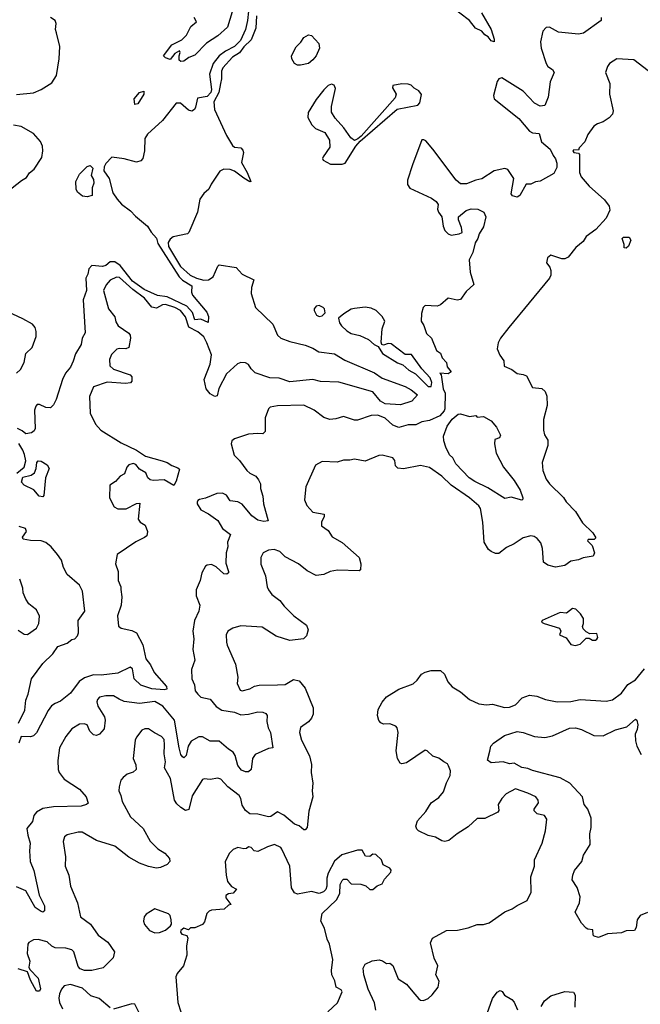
# Model space of a CAD drawing. Extents: x 1690054 to 1842981, y 782881 to 914114.
# Tile 17 of 256: x 1699785 to 1703827, y 811504 to 817920. Entities that reach past the tile are written whole.
import ezdxf

# ---------------------------------------------------------------- set-up
doc = ezdxf.new("R2010")
doc.units = 0

msp = doc.modelspace()

# ---------------------------------------------------------------- linework, layer by layer
at = {"layer": '0CON10XD'}
for points in [[(1701281.1, 818035), (1701268, 817915), (1701255, 817855.4), (1701223.9, 817785), (1701185, 817744.6), (1701125.1, 817714.9), (1701084.5, 817685), (1701044.6, 817635), (1701020.6, 817565), (1701035.2, 817465), (1701030, 817445), (1701005, 817418.9), (1700942.3, 817407.7), (1700930.3, 817349.7), (1700923.8, 817335), (1700907, 817323), (1700885, 817331.1), (1700831.8, 817375), (1700805, 817375.3), (1700715, 817262.5), (1700616.8, 817173.2), (1700599.1, 817145), (1700598.2, 817065), (1700586, 817015), (1700575, 817000), (1700545, 816990.8), (1700465, 817012), (1700385, 817023.1), (1700345, 816982.8), (1700335, 816961.4), (1700333.6, 816935), (1700368, 816885), (1700391.8, 816791.8), (1700419.5, 816749.5), (1700447.8, 816717.8), (1700506.4, 816675), (1700538.9, 816638.9), (1700618.4, 816575), (1700642.3, 816535), (1700675.9, 816495.9), (1700685, 816462.4), (1700823.8, 816245), (1700845, 816222.4), (1700905.7, 816185), (1700903.2, 816145), (1700911.5, 816125), (1701004.7, 816014.7), (1701014.4, 815985.6), (1701012.5, 815947.5), (1700965, 815968.9), (1700926.7, 815965), (1700910.7, 816010.7), (1700872.6, 816052.6), (1700745, 816113.7), (1700682.8, 816122.8), (1700595, 816162.7), (1700520.6, 816215), (1700439, 816319), (1700405, 816342.1), (1700375, 816340.9), (1700345, 816317.8), (1700325, 816311.5), (1700255, 816318.1), (1700235, 816297.1), (1700229.2, 816260.8), (1700216.5, 816235), (1700220.2, 816155), (1700197.8, 816095), (1700211.7, 815878.3), (1700191.4, 815845), (1700185, 815802.5), (1700148.5, 815741.5), (1700133.8, 815695), (1700116.7, 815655), (1700084.2, 815615.8), (1700064.1, 815575.9), (1700023.3, 815445), (1700005, 815410), (1699985, 815390), (1699955, 815392.5), (1699915, 815412.5), (1699898.3, 815411.7), (1699889.3, 815400.7), (1699882.5, 815375), (1699885.7, 815255), (1699880.3, 815239.7), (1699862.6, 815227.4), (1699825, 815220.7), (1699800.9, 815240.9), (1699769.7, 815255)], [(1702793.5, 817965), (1702854.8, 817855), (1702876.2, 817793.8), (1702875, 817774.5), (1702855, 817781.8), (1702837, 817807), (1702815, 817821.1), (1702794.2, 817845), (1702754.1, 817864.1), (1702715, 817914.4), (1702589.2, 818009.2)], [(1701168.4, 817971.6), (1701138.1, 817871.9), (1701075, 817814.4), (1701002.2, 817767.8), (1700925, 817689.2), (1700886.8, 817673.2), (1700855, 817650), (1700835, 817646.7)], [(1701328.2, 817945), (1701323.7, 817865), (1701291.8, 817788.2), (1701245, 817743.1), (1701215.6, 817704.4), (1701171.2, 817675), (1701108.6, 817605), (1701098.4, 817585), (1701099.7, 817535), (1701092.9, 817505)], [(1699765, 817432), (1699875, 817442.5), (1699925, 817463.8), (1699995, 817507.5), (1700025.7, 817555), (1700042.7, 817665), (1700045.7, 817745.7), (1700025.6, 817835), (1700018.9, 817855), (1700021.8, 817895), (1700016.9, 817915), (1699985, 817934.3)], [(1703573.1, 817935), (1703572.9, 817915), (1703457.2, 817832.8), (1703424.1, 817825.9), (1703295, 817837.7), (1703235, 817870.8), (1703215, 817868.8), (1703192, 817845), (1703176.2, 817775), (1703181.2, 817735), (1703213.5, 817635), (1703225, 817615.7), (1703254.2, 817594.2), (1703266.7, 817575), (1703239.4, 817515), (1703226.2, 817415), (1703205, 817360), (1703175, 817356.2), (1703138.8, 817375), (1703063.4, 817453.4), (1702925, 817541.2), (1702905.6, 817534.4), (1702895, 817517.8), (1702870.6, 817425), (1702876.1, 817405), (1703036.2, 817276.2), (1703105, 817193.7), (1703125, 817182.5), (1703167.6, 817177.6), (1703184.6, 817124.6), (1703239.4, 817075), (1703260.4, 817035), (1703275, 817013.8), (1703284, 816985), (1703283.3, 816956.7), (1703263, 816917), (1703175, 816867.5), (1703145, 816862.5), (1703115, 816847.5), (1703083, 816847), (1703042.5, 816775), (1703025, 816762.5), (1702995, 816772.5), (1702986.7, 816785), (1703003.3, 816885), (1702964.1, 816944.1), (1702945, 816949.2), (1702875, 816935.7), (1702795, 816882), (1702755, 816874.2), (1702695, 816850), (1702655, 816850), (1702627.5, 816875), (1702476.4, 817076.4), (1702429.3, 817129.3), (1702417, 817137), (1702405, 817136.2), (1702342.6, 816975), (1702311.7, 816875), (1702311.5, 816845), (1702325, 816822.8), (1702466.9, 816756.9), (1702497.1, 816735), (1702510.8, 816715), (1702505.8, 816685), (1702512.5, 816665), (1702534.5, 816635), (1702542.1, 816575), (1702555, 816546), (1702575, 816524), (1702595, 816516.7), (1702646.4, 816523.6), (1702666.2, 816533.8), (1702663.3, 816565), (1702643.3, 816615), (1702642.5, 816635), (1702693, 816677), (1702725, 816686.7), (1702770, 816685), (1702807.5, 816665), (1702820, 816635), (1702805, 816570), (1702777.5, 816525), (1702770, 816495), (1702752.5, 816465), (1702736.4, 816403.6), (1702712.5, 816355), (1702720, 816275), (1702743.3, 816195), (1702691.9, 816148.1), (1702655, 816096), (1702635, 816091.2), (1702575, 816105.8), (1702525, 816062), (1702505, 816052), (1702425, 816056.7), (1702413.3, 816045), (1702401.2, 816005), (1702400, 815955), (1702416.9, 815926.9), (1702434.4, 815874.4), (1702467.8, 815845), (1702499.7, 815765), (1702526.4, 815746.4), (1702536.6, 815716.6), (1702564.4, 815685), (1702568.6, 815658.6), (1702595.5, 815625.5), (1702575, 815612.5), (1702522.5, 815617.5), (1702530, 815605), (1702543.8, 815515), (1702556.1, 815486.1), (1702554.5, 815385), (1702549.6, 815370.4), (1702521.5, 815338.5), (1702455, 815308.5), (1702405, 815299.6), (1702365, 815280.4), (1702315, 815279.6), (1702255, 815262.8), (1702215, 815278.2), (1702165, 815323.8), (1702117.5, 815342.5), (1702075, 815340), (1701985, 815309.2), (1701965, 815309.2), (1701895, 815334), (1701845, 815318.6), (1701804.3, 815314.3), (1701765, 815327.5), (1701704, 815375), (1701635, 815408.2), (1701465, 815402.9), (1701416, 815394), (1701405.9, 815384.1), (1701384.3, 815325.7), (1701383.9, 815236.1), (1701368.3, 815221.7), (1701335, 815224), (1701275, 815218.1), (1701185, 815189.2), (1701166.2, 815175), (1701162, 815155), (1701182, 815082), (1701216.8, 815046.8), (1701265, 814982.5), (1701284.6, 814964.6), (1701322, 814945), (1701341.3, 814921.3), (1701354, 814895), (1701354.2, 814865), (1701368, 814815), (1701373.1, 814765), (1701403.8, 814655), (1701375, 814648.9), (1701335, 814659.4), (1701297.7, 814687.7), (1701235, 814762.7), (1701205, 814777.7), (1701156.2, 814785), (1701131.1, 814821.1), (1701105, 814834.5), (1701068, 814832), (1700995, 814802), (1700956.1, 814793.9), (1700945, 814786.7), (1700941.2, 814775), (1700941.2, 814765), (1700965, 814726.2), (1701015, 814700), (1701075, 814656.2), (1701105, 814604.2), (1701157.5, 814565), (1701138.8, 814515), (1701141.2, 814485), (1701130, 814445), (1701128.3, 814378.3), (1701145.7, 814325), (1701145.6, 814314.4), (1701135, 814306.2), (1701115, 814310), (1701065, 814354.2), (1701035, 814370), (1701005, 814366), (1700995, 814358), (1700970.4, 814315), (1700960, 814265), (1700934.4, 814205.6), (1700933.4, 814165), (1700957.7, 814105), (1700950.7, 814065), (1700924.6, 814005), (1700912.7, 813935), (1700919.1, 813885), (1700913.6, 813815), (1700925.6, 813745.6), (1700903.2, 813685), (1700905.9, 813625), (1700924.5, 813585), (1700927.1, 813547.1), (1700944.2, 813525), (1700965.7, 813505.7), (1701025, 813492.9), (1701065.2, 813445.2), (1701101.4, 813421.4), (1701185, 813406.6), (1701225, 813390.3), (1701275, 813393.9), (1701335, 813409.6), (1701367.6, 813407.6), (1701388.8, 813398.8), (1701396.1, 813386.1), (1701393.9, 813346.1), (1701404, 813305), (1701419.5, 813275), (1701433.8, 813176.2), (1701405, 813170), (1701319.1, 813130.9), (1701301.8, 813105), (1701292.9, 813035), (1701275, 813019.2), (1701255, 813018.9), (1701228.9, 813028.9), (1701205, 813059.4), (1701188.9, 813125), (1701175, 813147.5), (1701145, 813165.5), (1701085, 813218.5), (1701025, 813218.9), (1700975, 813247.3), (1700952.1, 813247.9), (1700901.2, 813218.8), (1700882.4, 813185), (1700870, 813125), (1700855, 813110.8), (1700845, 813115.8), (1700835, 813130.8), (1700823.3, 813175), (1700792.8, 813355), (1700717.4, 813447.4), (1700665, 813476.7), (1700565, 813464.7), (1700465, 813476.7), (1700432, 813492), (1700395, 813513.3), (1700345, 813514.4), (1700305.5, 813504.5), (1700290.7, 813489.3), (1700286.9, 813475), (1700295, 813446.2), (1700337.4, 813377.4), (1700341.5, 813355), (1700335, 813300), (1700305.5, 813264.5), (1700285, 813255.7), (1700265, 813260), (1700242.7, 813282.7), (1700224.5, 813324.5), (1700205, 813331.9), (1700175, 813330), (1700125, 813300), (1700085, 813250), (1700044.6, 813175), (1700032.7, 813092.7), (1700035.4, 813035), (1700042.7, 813015), (1700075, 812971.1), (1700175.5, 812905), (1700218, 812855), (1700230, 812815), (1700220, 812805), (1700185, 812794.4), (1700005, 812791.1), (1699935, 812780), (1699894.5, 812755), (1699876.8, 812735), (1699869.5, 812695), (1699830.6, 812649.4), (1699837, 812605)], [(1700835, 817646.7), (1700823.3, 817655), (1700823.8, 817685), (1700831.2, 817705), (1700825, 817716.2), (1700795, 817698.8), (1700765, 817660), (1700735, 817671.3), (1700722.2, 817685), (1700775, 817756.5), (1700842.1, 817787.9), (1700870.7, 817819.3), (1700900, 817875), (1700937.5, 817905), (1700921.8, 817935)], [(1701595, 817622.5), (1701574.1, 817634.1), (1701556.7, 817665), (1701556.2, 817685), (1701585, 817743.8), (1701616.2, 817773.8), (1701635, 817803.8), (1701665, 817821.2), (1701685, 817816.7), (1701733.3, 817765), (1701737.5, 817735), (1701716.1, 817683.9), (1701695, 817657.5), (1701665, 817633.3), (1701615, 817623.3), (1701595, 817622.5)], [(1703905.6, 817565), (1703785, 817658), (1703675, 817664.2), (1703625.9, 817634.1), (1703613.3, 817615), (1703601.2, 817575), (1703628.8, 817505), (1703626.2, 817435), (1703650, 817325), (1703646.7, 817305), (1703625, 817280), (1703585, 817253.3), (1703548.3, 817241.7), (1703524.1, 817225.9), (1703485, 817172.5), (1703466.1, 817123.9), (1703430, 817085), (1703425, 817070), (1703395, 817072.5), (1703387.5, 817065), (1703395, 817053.3), (1703425, 817050), (1703431.7, 817041.7), (1703430.8, 816925), (1703441.1, 816895), (1703494.3, 816834.3), (1703593.4, 816745), (1703625.4, 816705), (1703627.9, 816677.9), (1703604, 816626), (1703536.8, 816553.2), (1703475, 816507.1), (1703455.2, 816474.8), (1703407.3, 816435), (1703358.3, 816371.7), (1703335, 816362.4), (1703315, 816361.9), (1703245, 816385.8), (1703222.1, 816367.9), (1703215.7, 816335), (1703237.6, 816307.6), (1703244.7, 816285), (1703243.8, 816255), (1703235.7, 816235), (1702970.7, 815915), (1702916.2, 815845), (1702901.8, 815815), (1702895.8, 815775), (1702913, 815733), (1702937.3, 815697.3), (1702941.1, 815661.1), (1702991.2, 815641.2), (1703025, 815614.2), (1703065, 815608.8), (1703085, 815598), (1703125, 815522.1), (1703185, 815516.2), (1703207.9, 815497.9), (1703217.4, 815467.4), (1703219.6, 815405), (1703196.9, 815315), (1703195.9, 815245.9), (1703204.1, 815214.1), (1703225, 815180), (1703225.5, 815145.5), (1703188.9, 815035), (1703191.7, 814981.7), (1703214.3, 814925), (1703236.2, 814895), (1703326.2, 814806.2), (1703345, 814777.8), (1703405, 814715.8), (1703450.8, 814640.8), (1703518.8, 814575), (1703537, 814543), (1703527, 814533), (1703488.3, 814531.7), (1703483.3, 814525), (1703513.8, 814493.8), (1703528.8, 814445), (1703520, 814425), (1703455, 814413.1), (1703425, 814399.4), (1703375, 814392.5), (1703335, 814363.3), (1703275, 814351.4), (1703224.4, 814364.4), (1703195.8, 814385), (1703189.6, 814475), (1703180.3, 814510.3), (1703155, 814539.2), (1703135, 814552.5), (1703115, 814556.9), (1703065, 814542.7), (1703006.5, 814503.5), (1702955, 814480.4), (1702905, 814440.5), (1702885, 814440.9), (1702855, 814454.3), (1702838.3, 814468.3), (1702809.6, 814515), (1702802.5, 814645), (1702785.6, 814735), (1702775, 814752), (1702715.6, 814805), (1702596.1, 814886.1), (1702535, 814944.3), (1702455, 815002), (1702395, 815014.3), (1702285, 814992.9), (1702247.7, 814997.7), (1702232.3, 815012.3), (1702227.3, 815047.3), (1702215, 815063.8), (1702145, 815082), (1702125, 815080), (1702035, 815042.9), (1701965, 815055.6), (1701935, 815048.9), (1701895, 815050), (1701852.9, 815037.1), (1701755, 815041.2), (1701712.3, 815017.7), (1701648, 814875), (1701640.9, 814790.9), (1701656, 814755), (1701695, 814710.8), (1701767.5, 814697.5), (1701767.3, 814682.7), (1701751.2, 814645), (1701751.2, 814621.2), (1701795, 814591.2), (1701820.9, 814550.9), (1701885, 814514), (1701995.5, 814415.5), (1702007.1, 814375), (1702005.6, 814334.4), (1701995, 814328), (1701855, 814332.5), (1701806.9, 814323.1), (1701765, 814303.8), (1701715, 814298.8), (1701658.3, 814328.3), (1701601.2, 814375), (1701515, 814419.2), (1701480, 814455), (1701441.7, 814468.3), (1701405, 814464), (1701371.2, 814445), (1701356.2, 814415), (1701355, 814372.5), (1701385.8, 814295), (1701396, 814225), (1701406, 814205), (1701427.5, 814175), (1701480, 814135), (1701507.6, 814097.6), (1701570, 814035), (1701652, 813975), (1701664.2, 813945), (1701654, 813905), (1701634.3, 813885.7), (1701543.7, 813873.7), (1701455, 813903.3), (1701365, 813961.4), (1701225, 813970), (1701172.5, 813955), (1701140, 813935), (1701129.5, 813910.5), (1701133, 813863), (1701135.8, 813845), (1701190.7, 813720.7), (1701205.6, 813635.6), (1701201.4, 813595), (1701220.9, 813550.9), (1701235, 813547.1), (1701285, 813558.9), (1701314, 813576), (1701345, 813584.3), (1701463.3, 813586.7), (1701515, 813588.7), (1701569.1, 813620.9), (1701605, 813611.9), (1701643.9, 813565), (1701697.5, 813435), (1701695.5, 813395), (1701685, 813369.2), (1701665, 813345.6), (1701615, 813307.5), (1701608.5, 813275), (1701619.5, 813225), (1701672.4, 813122.4), (1701686.4, 813066.4), (1701684.1, 813014.1), (1701693.5, 812945), (1701689.5, 812895), (1701694.1, 812855), (1701668.5, 812761.5), (1701657.9, 812655), (1701645, 812640), (1701635, 812640), (1701605, 812666.1), (1701575, 812678.5), (1701505, 812736.9), (1701465, 812757.5), (1701421.3, 812728.7), (1701405, 812725.6), (1701335, 812743.4), (1701284.2, 812744.2), (1701255.8, 812765.8), (1701235, 812802), (1701225.5, 812845), (1701214.4, 812865), (1701141.3, 812921.3), (1701095, 812970.8), (1701075, 812977.5), (1701025, 812969.2), (1700985.9, 812974.1), (1700975, 812968), (1700908.3, 812861.7), (1700886.9, 812773.1), (1700865, 812767.1), (1700835, 812785.6), (1700809.3, 812809.3), (1700792.9, 812835), (1700767.1, 812975), (1700728, 813045), (1700735.7, 813085), (1700725.4, 813135), (1700729.2, 813195), (1700725, 813229.2), (1700709.5, 813249.5), (1700662.2, 813272.2), (1700625, 813299.2), (1700600.9, 813299.1), (1700580.7, 813289.3), (1700545.8, 813245), (1700538, 813225), (1700523.8, 813105), (1700541.2, 813065), (1700543.8, 813035), (1700525, 813016.2), (1700485, 813003.8), (1700458.3, 812981.7), (1700444, 812965), (1700432, 812922), (1700430, 812895), (1700444.1, 812864.1), (1700452, 812825), (1700505.8, 812725), (1700589.3, 812649.3), (1700635, 812567.5), (1700685, 812516), (1700729.7, 812489.7), (1700760, 812455), (1700763.8, 812435), (1700745.5, 812414.5), (1700702.5, 812395), (1700675, 812391.8), (1700625, 812402.5), (1700565, 812423.2), (1700495, 812463.5), (1700405, 812534.5), (1700285, 812571.5), (1700192, 812625), (1700165, 812625.9), (1700095, 812608.6), (1700076.2, 812595), (1700067.5, 812565), (1700083.1, 812465), (1700081.1, 812405), (1700104.3, 812345), (1700115, 812273.3), (1700161.4, 812165), (1700181.9, 812075), (1700245.4, 812025.4), (1700297.1, 811955), (1700359.5, 811909.5), (1700403.3, 811845), (1700393.6, 811806.4), (1700328.7, 811741.3), (1700253.9, 811723.9), (1700206.5, 811723.5), (1700179.4, 811735), (1700165, 811749.4), (1700138.3, 811845), (1700125, 811858.1), (1700085, 811870.8), (1700015, 811872.1), (1699995, 811882.5), (1699965, 811911.6), (1699905, 811925.3), (1699875, 811923.8), (1699845, 811906.9), (1699838.9, 811895), (1699834.7, 811834.7), (1699850.9, 811785), (1699845.6, 811745), (1699850, 811730), (1699905.4, 811675), (1699921.5, 811605), (1699915, 811589.2), (1699895, 811589.4), (1699855, 811660.8), (1699836.2, 811716.2), (1699775, 811735.8)], [(1701092.9, 817505), (1701082.8, 817445), (1701050.3, 817385), (1701053.4, 817335), (1701132.9, 817165), (1701170.4, 817100.4), (1701185, 817090), (1701224.4, 817084.4), (1701239.4, 817069.4), (1701242.5, 817055), (1701229.8, 816989.8), (1701267.3, 816925), (1701290, 816865), (1701285, 816862.5), (1701245, 816886.2), (1701185, 816933.3), (1701155, 816943.3), (1701115, 816946.2), (1701088.3, 816931.7), (1701031.7, 816848.3), (1701017.5, 816815), (1700983.6, 816786.4), (1700959.3, 816750.7), (1700943.3, 816665), (1700887.3, 816532.7), (1700877.5, 816525), (1700784.7, 816505.3), (1700765, 816489.5), (1700751.6, 816468.4), (1700755, 816441.4), (1700832.4, 816312.4), (1700895.8, 816255), (1700936.7, 816235), (1700985, 816221.9), (1701015, 816225.6), (1701045.1, 816244.9), (1701075, 816314.2), (1701085, 816322), (1701194.6, 816304.6), (1701235, 816260.6), (1701310, 816225), (1701295.7, 816175), (1701291.9, 816135), (1701320.8, 816045), (1701432.9, 815935), (1701464.3, 815865), (1701485, 815845.6), (1701545, 815821.8), (1701645, 815799.1), (1701695, 815778.9), (1701733.3, 815755), (1701835, 815741.4), (1701902.2, 815702.2), (1702095, 815617.8), (1702145, 815583.1), (1702295, 815530), (1702335, 815508.8), (1702376.2, 815475), (1702340, 815435), (1702265, 815410.6), (1702165, 815417.2), (1702135, 815434.7), (1702085, 815495.7), (1701862.7, 815557.3), (1701745, 815562.5), (1701695, 815574.5), (1701545, 815559.5), (1701475, 815583.3), (1701415, 815586.2), (1701318.6, 815618.6), (1701291.6, 815645), (1701275, 815672.9), (1701255, 815682.9), (1701224.7, 815685.3), (1701202.8, 815677.2), (1701132.3, 815612.3), (1701083, 815517), (1701072, 815468), (1701055, 815464.2), (1701025, 815480.8), (1701000.6, 815515), (1700985.6, 815575), (1701025.7, 815674.3), (1701033.9, 815735), (1701004.8, 815815), (1700983.7, 815853.7), (1700945, 815885.7), (1700885.8, 815915.8), (1700865, 815983.6), (1700832.3, 816025), (1700795, 816045.3), (1700735, 816064.8), (1700715, 816061.9), (1700675, 816040), (1700645, 816046.7), (1700597.4, 816105), (1700521.6, 816161.6), (1700435, 816239.3), (1700415, 816242.5), (1700375, 816222.2), (1700348.7, 816191.3), (1700331.4, 816155), (1700363.8, 816035), (1700405, 815983.3), (1700411.7, 815951.7), (1700426, 815925), (1700496.1, 815876.1), (1700505.5, 815865), (1700507.7, 815845), (1700495, 815782.9), (1700475.9, 815774.1), (1700435, 815777.1), (1700417.4, 815772.6), (1700382.6, 815737.4), (1700370.8, 815705), (1700371.5, 815665), (1700395, 815642.5), (1700503.8, 815605), (1700515, 815592.5), (1700516.2, 815565), (1700505.7, 815554.3), (1700475, 815550), (1700355, 815557.7), (1700265, 815526.5), (1700239.5, 815465), (1700243.1, 815355), (1700277.8, 815285), (1700314.4, 815245), (1700445, 815161.5), (1700545, 815115.5), (1700605, 815075.4), (1700713.3, 815045), (1700746.2, 815035), (1700775, 815013.8), (1700815, 815000), (1700825, 814990), (1700805, 814912.5), (1700790, 814885), (1700725, 814921.1), (1700655, 814916.7), (1700635, 814920.8), (1700620, 814935), (1700606, 814966), (1700565, 814990), (1700541.9, 815021.9), (1700525, 815028.8), (1700495, 815019.6), (1700483.3, 815005), (1700468.7, 814961.3), (1700439.4, 814945), (1700409.4, 814910.6), (1700373, 814887), (1700370, 814805), (1700400, 814745), (1700425, 814733.3), (1700478.3, 814731.7), (1700545, 814767.5), (1700568.3, 814768.3), (1700556.2, 814665), (1700570, 814645), (1700601.2, 814625), (1700618, 814585), (1700612.7, 814557.3), (1700598.8, 814545), (1700542.4, 814517.6), (1700418.8, 814435), (1700408.9, 814375), (1700427, 814325), (1700425.9, 814265), (1700443.4, 814225), (1700444, 814206), (1700450.8, 814159.2), (1700446.7, 814105), (1700421.5, 814035), (1700427.7, 813967.7), (1700445, 813955.3), (1700515, 813940.5), (1700545.4, 813925), (1700586.4, 813846.4), (1700606, 813755), (1700638, 813715), (1700660, 813665), (1700740.8, 813575), (1700742.7, 813557.3), (1700725, 813552.2), (1700645, 813558.8), (1700573.8, 813583.8), (1700531.4, 813625), (1700520, 813690), (1700505, 813701.2), (1700425, 813662.5), (1700315, 813648.9), (1700265, 813650), (1700207.9, 813632.1), (1700173.4, 813606.6), (1700115, 813531.9), (1700050.9, 813479.1), (1700016.4, 813463.6), (1699992, 813448), (1699971.3, 813418.7), (1699895, 813272), (1699875, 813254.2), (1699855, 813247.1), (1699795, 813250), (1699780, 813205)], [(1701885, 816978.9), (1701905, 816984.2), (1701974.3, 817095.7), (1702002, 817128), (1702243, 817337), (1702378.3, 817361.7), (1702391.7, 817378.3), (1702403, 817433), (1702385, 817456.7), (1702353.9, 817473.9), (1702335, 817492.5), (1702315, 817500), (1702275, 817502.5), (1702215, 817490), (1702214, 817475), (1702236.9, 817435), (1702230.4, 817409.6), (1702009.7, 817160.3), (1701987.7, 817142.3), (1701965, 817133.3), (1701940.8, 817150.8), (1701895.5, 817215.5), (1701838.7, 817278.7), (1701816.5, 817316.5), (1701815.4, 817355), (1701842.4, 817472.4), (1701833.7, 817493.7), (1701815, 817499.2), (1701795, 817491.2), (1701765, 817462), (1701715, 817398.9), (1701663.8, 817315), (1701661.7, 817281.7), (1701687.5, 817235), (1701711.7, 817211.7), (1701772.5, 817185), (1701803.3, 817135), (1701805, 817090), (1701762.5, 817025), (1701757.5, 817015), (1701762.5, 817005), (1701809.3, 816979.3), (1701885, 816978.9)], [(1700535, 817367.5), (1700531, 817405), (1700565, 817445.5), (1700593.9, 817453.9), (1700594.3, 817435), (1700555, 817372), (1700535, 817367.5)], [(1699705, 816800), (1699797.5, 816872.5), (1699829.5, 816890.5), (1699849, 816921), (1699878.5, 816945), (1699928.7, 817021.3), (1699936.4, 817065), (1699934.5, 817095), (1699919.6, 817125), (1699875, 817177.9), (1699793.6, 817223.6), (1699745, 817232.7)], [(1700225, 816764.7), (1700195, 816770.7), (1700161.6, 816795), (1700152.4, 816815), (1700150, 816865), (1700175, 816912.9), (1700225, 816962.9), (1700245, 816968.9), (1700262.3, 816952.3), (1700251.3, 816905), (1700265, 816878.6), (1700267.6, 816855), (1700257.6, 816825), (1700256.5, 816773.5), (1700225, 816764.7)], [(1703735, 816430), (1703723, 816433), (1703722.5, 816455), (1703710, 816495), (1703718.3, 816501.7), (1703755, 816502.5), (1703766.4, 816483.6), (1703750, 816445), (1703735, 816430)], [(1699765, 815617.1), (1699789.7, 815640.3), (1699813.9, 815686.1), (1699825.8, 815745), (1699867.3, 815782.7), (1699891.4, 815855), (1699892.5, 815887.5), (1699885.8, 815915), (1699868.1, 815935), (1699805, 815971), (1699678.5, 816028.5)], [(1701735, 815986.7), (1701755, 815990), (1701775, 816010), (1701770, 816035), (1701762.5, 816045), (1701735, 816056.7), (1701715, 816052.5), (1701702.5, 816035), (1701702.5, 816025), (1701717.5, 815995), (1701735, 815986.7)], [(1702445, 815528.8), (1702465, 815530), (1702470, 815555), (1702458, 815585), (1702404.1, 815644.1), (1702337.2, 815737.2), (1702295, 815737.1), (1702205, 815808), (1702185, 815809.2), (1702155, 815798.8), (1702143.3, 815803.3), (1702138.8, 815818.8), (1702145.6, 815905), (1702162.5, 815955), (1702146.9, 815985), (1702106.4, 816025), (1702075, 816040.4), (1702034.3, 816045.7), (1701965, 816038.8), (1701945, 816033.3), (1701896.4, 816003.6), (1701862.5, 815975), (1701868.8, 815945), (1701880, 815925), (1701915, 815891.4), (1701944.6, 815874.6), (1702001.3, 815861.3), (1702056.2, 815835), (1702093.2, 815803.2), (1702119.3, 815789.3), (1702148, 815745), (1702245, 815684.5), (1702280, 815670), (1702320.5, 815635), (1702362.3, 815612.3), (1702445, 815528.8)], [(1703055, 814790), (1702985, 814808), (1702945, 814800), (1702835, 814870), (1702749.6, 814909.6), (1702712.7, 814935), (1702624.7, 815025), (1702607, 815065), (1702585.4, 815085.4), (1702561.4, 815135), (1702547, 815175), (1702544.3, 815205), (1702569.1, 815270.9), (1702602.2, 815317.8), (1702641.4, 815348.6), (1702655, 815352.5), (1702715, 815334), (1702755, 815340), (1702765, 815330), (1702805, 815333.3), (1702855, 815306.2), (1702890, 815265), (1702917, 815213), (1702910, 815195), (1702880, 815185), (1702877.5, 815155), (1702889.1, 815095), (1702936, 815005), (1703006.1, 814916.1), (1703045, 814853.5), (1703061.9, 814805), (1703062, 814795), (1703055, 814790)], [(1699765.8, 814964.2), (1699813.5, 815005), (1699824.4, 815045), (1699817.3, 815087.3), (1699805.7, 815115.7), (1699778.4, 815158.4)], [(1699935, 814810), (1699912.5, 814815), (1699876.4, 814856.4), (1699815, 814886.7), (1699797, 814907), (1699805, 814937.8), (1699859, 814951), (1699882.3, 814967.7), (1699893.2, 814995), (1699895.8, 815034.2), (1699905, 815045.7), (1699925, 815043.8), (1699965, 815018.8), (1699976.2, 814995), (1699952.5, 814935), (1699941.7, 814818.3), (1699935, 814810)], [(1699776.9, 813335), (1699818.8, 813421.2), (1699824.8, 813485.2), (1699840.4, 813525), (1699862.2, 813625), (1699935.6, 813725), (1700001.3, 813788.7), (1700034.1, 813835.9), (1700093.4, 813856.6), (1700125, 813880), (1700145, 813886.2), (1700162, 813905), (1700167.1, 813925), (1700166.9, 814005), (1700209.3, 814065), (1700194.2, 814195), (1700175, 814234), (1700094.4, 814305), (1700070.2, 814350.2), (1700058, 814398), (1700031.9, 814435), (1699989.3, 814485), (1699955, 814513.4), (1699925, 814524.8), (1699855, 814525.5), (1699806.7, 814535), (1699802.3, 814547.7), (1699830, 814585), (1699823.3, 814605), (1699782.4, 814617.6)], [(1699775, 813940.8), (1699815, 813916.7), (1699835, 813914.4), (1699895, 813954.3), (1699909.4, 813985), (1699913.8, 814033.8), (1699893.8, 814075), (1699866.7, 814095), (1699845, 814113.1), (1699825, 814143.1), (1699807.3, 814185), (1699806.3, 814215), (1699785, 814274.3)], [(1703405, 813842.5), (1703435, 813850), (1703475, 813890), (1703495, 813890), (1703515, 813877.5), (1703535, 813877.5), (1703545, 813882.5), (1703550, 813895), (1703545, 813920), (1703498.3, 813918.3), (1703475, 813930), (1703455, 813950), (1703450, 813965), (1703457.5, 813985), (1703457, 814017), (1703438.3, 814048.3), (1703408.3, 814078.3), (1703385, 814082.5), (1703346.4, 814053.6), (1703305, 814056.2), (1703187.5, 814005), (1703183.3, 813995), (1703200, 813985), (1703300, 813955), (1703310, 813935), (1703301.7, 813911.7), (1703345, 813892.5), (1703375, 813847.5), (1703405, 813842.5)], [(1702104.3, 811465.7), (1702095, 811513.3), (1702053.6, 811603.6), (1702025.4, 811695), (1702021.5, 811738.5), (1702035, 811766.2), (1702081.7, 811788.3), (1702126.4, 811793.6), (1702148.3, 811788.3), (1702175, 811768.8), (1702195, 811772.5), (1702215, 811757.5), (1702250.2, 811670.2), (1702305, 811634.7), (1702346.4, 811586.3), (1702385, 811539.1), (1702395, 811531.1), (1702415, 811529.4), (1702445, 811542), (1702471.2, 811565), (1702511.2, 811615), (1702518, 811655), (1702496.4, 811696.4), (1702508, 811755), (1702484, 811805), (1702460, 811905), (1702473.8, 811935), (1702565, 811984.6), (1702636.2, 811986.2), (1702707, 812003), (1702765, 812024.4), (1702805, 812024.5), (1702843.3, 812035), (1702944.5, 812105.5), (1702993.3, 812125), (1703025, 812148.8), (1703089.3, 812180.7), (1703115.8, 812235), (1703114.2, 812335), (1703137.5, 812405), (1703138, 812445), (1703187.3, 812555), (1703210, 812635), (1703218.8, 812711.2), (1703204, 812735), (1703155, 812744.4), (1703136, 812765), (1703136.2, 812775), (1703163.6, 812816.4), (1703161.2, 812835), (1703145.7, 812855.7), (1703095, 812880.8), (1703015, 812907.5), (1702952.5, 812875), (1702925.8, 812845), (1702902, 812805), (1702905.8, 812765.8), (1702898.6, 812755), (1702815, 812715.6), (1702765, 812714.3), (1702705, 812661.1), (1702635, 812615.6), (1702579.4, 812570.6), (1702555, 812564.4), (1702535, 812568.1), (1702493.9, 812593.9), (1702445, 812604.3), (1702383.4, 812633.4), (1702370.8, 812645), (1702364.4, 812664.4), (1702375, 812698.8), (1702429.3, 812760.7), (1702465, 812816), (1702515, 812852), (1702545, 812889.4), (1702563.8, 812946.2), (1702588.5, 812995), (1702590.5, 813025), (1702578.6, 813058.6), (1702570.8, 813070.8), (1702548, 813085), (1702515, 813108.8), (1702475, 813121.2), (1702440, 813155), (1702425, 813159.2), (1702305, 813077.5), (1702275, 813071.2), (1702263.3, 813075), (1702246, 813105), (1702237.5, 813155), (1702249.4, 813275), (1702244.5, 813304.5), (1702235, 813315.6), (1702195, 813330.8), (1702155, 813328.8), (1702137.7, 813337.7), (1702125, 813352.5), (1702116.2, 813385), (1702119.2, 813425), (1702145, 813473.3), (1702175, 813507.5), (1702255, 813556.7), (1702347.6, 813592.4), (1702372.9, 813615), (1702402.9, 813655), (1702425, 813668.1), (1702465, 813679.2), (1702525, 813679.2), (1702552.9, 813655), (1702574.4, 813605), (1702602.1, 813572.1), (1702655, 813540), (1702715, 813490), (1702775, 813460.9), (1702825, 813455.3), (1702865, 813458.8), (1702942.6, 813437.4), (1702975, 813439.1), (1703015, 813454.4), (1703058.6, 813501.4), (1703105, 813518.9), (1703152.2, 813512.2), (1703210.4, 813490.4), (1703284.7, 813474.7), (1703374, 813476), (1703435, 813490.5), (1703605, 813480), (1703645, 813488.1), (1703705, 813531.5), (1703745, 813588), (1703795, 813618.8), (1703855, 813689.4)], [(1703875, 812102.8), (1703826.8, 812083.3), (1703805.7, 812055), (1703800, 812005), (1703790, 811985), (1703735, 811983.8), (1703705, 811970), (1703613, 811963), (1703555, 811940), (1703527, 811947), (1703520, 811955), (1703518.3, 811988.3), (1703485, 811992.5), (1703475, 812000), (1703445, 812032.5), (1703402.5, 812105), (1703430.8, 812165), (1703436.1, 812203.9), (1703415.7, 812265), (1703384, 812315), (1703387.1, 812345), (1703398.6, 812375), (1703445.6, 812435), (1703456.7, 812475), (1703501.2, 812545), (1703498.4, 812615), (1703507, 812655), (1703507.5, 812717.5), (1703485.4, 812775), (1703460.6, 812805), (1703451.5, 812855), (1703368.2, 812945), (1703305, 812979.3), (1703125, 813027.3), (1703095, 813041.1), (1703055, 813046.8), (1703005, 813075.5), (1702975, 813071.8), (1702935, 813084.6), (1702855, 813077.5), (1702832.5, 813095), (1702846.4, 813153.6), (1702853, 813187), (1702870, 813205), (1702942.5, 813255), (1703025, 813280.8), (1703065, 813274.2), (1703138.3, 813248.3), (1703205, 813242.2), (1703255, 813253.3), (1703365, 813302.9), (1703404.4, 813305.6), (1703443.6, 813293.6), (1703524.6, 813254.6), (1703585, 813253.6), (1703665, 813291.5), (1703739.1, 813310.9), (1703795, 813361.2), (1703805.6, 813355.6), (1703810, 813325), (1703807.5, 813295), (1703793.8, 813265), (1703795, 813220), (1703804.3, 813185), (1703832.3, 813132.3)], [(1699837, 812605), (1699853.5, 812555), (1699848.7, 812505), (1699853.1, 812435), (1699877.3, 812375), (1699911.5, 812215), (1699947.3, 812145), (1699946.2, 812113.8), (1699935.5, 812104.5), (1699925, 812107.8), (1699885, 812134.6), (1699825, 812244), (1699765, 812270)], [(1701791.9, 811455), (1701855, 811514), (1701885.6, 811584.4), (1701878.9, 811598.9), (1701846.6, 811616.6), (1701837.2, 811657.2), (1701818.6, 811695), (1701815.6, 811725), (1701823.6, 811795), (1701803.3, 811895), (1701788.3, 811928.3), (1701770.8, 812000.8), (1701745.8, 812045), (1701754.2, 812095), (1701847.5, 812185), (1701870, 812225), (1701872.5, 812285), (1701885, 812310), (1701895, 812320), (1701915, 812320), (1701945, 812290), (1702007, 812287), (1702040, 812275), (1702065, 812252.5), (1702085, 812252.5), (1702113, 812277), (1702145, 812290), (1702160.7, 812319.3), (1702203.3, 812365), (1702205, 812377.5), (1702195, 812390), (1702153.3, 812413.3), (1702142.5, 812445), (1702105, 812480), (1702085, 812482.5), (1702065, 812467.5), (1702038.3, 812468.3), (1702015, 812507.5), (1701985, 812507.5), (1701883, 812477), (1701835, 812437.5), (1701795, 812357.5), (1701785.8, 812325), (1701786.4, 812273.6), (1701778.3, 812251.7), (1701763.6, 812236.4), (1701735, 812226.7), (1701685, 812239.2), (1701595, 812220.8), (1701575, 812230), (1701555, 812263.3), (1701544.4, 812405), (1701493.1, 812515), (1701485, 812525.6), (1701445, 812545.6), (1701399.4, 812530.6), (1701335, 812500), (1701313, 812503), (1701292.5, 812525), (1701275, 812530), (1701261.7, 812518.3), (1701245, 812516.7), (1701205, 812526.7), (1701175, 812512.5), (1701151.7, 812488.3), (1701123.8, 812435), (1701130, 812345), (1701139.2, 812305), (1701165, 812271.2), (1701197.5, 812255), (1701175, 812227.5), (1701145, 812224.2), (1701126.8, 812213.2), (1701126.9, 812196.9), (1701160, 812155), (1701145, 812150), (1701115.7, 812124.3), (1701035, 812118), (1701019.5, 812110.5), (1701003.3, 812095), (1700987.7, 812042.3), (1700975, 812023.3), (1700925, 812002.5), (1700898.3, 812001.7), (1700885, 811990), (1700855, 812000), (1700834.3, 811985.7), (1700832.5, 811975), (1700840, 811960), (1700873, 811953), (1700880, 811935), (1700872, 811885), (1700874.2, 811825), (1700851.6, 811755), (1700811.4, 811705), (1700802.4, 811682.4), (1700814.4, 811515), (1700835.6, 811455)], [(1700665, 811969.4), (1700695, 811972.5), (1700735, 811986.7), (1700767.5, 812015), (1700773, 812027), (1700772, 812055), (1700765, 812082.5), (1700754.1, 812094.1), (1700665, 812126.7), (1700608.8, 812091.2), (1700596.1, 812073.9), (1700591.2, 812045), (1700598.8, 812025), (1700631.2, 811985), (1700665, 811969.4)], [(1700375, 811481.4), (1700301.7, 811541.7), (1700249.4, 811559.4), (1700195, 811608.5), (1700115, 811632.9), (1700075, 811623.8), (1700057.6, 811602.4), (1700045, 811571.2), (1700039.2, 811545), (1700043.6, 811515), (1700064.6, 811474.6)], [(1702829.4, 811445), (1702865, 811541.2), (1702895, 811583.3), (1702915, 811593.3), (1702927.7, 811587.7), (1702943.2, 811563.2), (1702991.2, 811535), (1703005, 811517.5), (1703027, 811467)], [(1703180.5, 811489.5), (1703203, 811527), (1703245, 811560), (1703335, 811586.7), (1703393, 811583), (1703403.6, 811563.6), (1703400, 811485)], [(1700564.5, 811445), (1700535, 811504.2), (1700515, 811506.2), (1700395, 811472.9)]]:
    msp.add_lwpolyline(points, dxfattribs=at)

doc.saveas('drawing.dxf')
